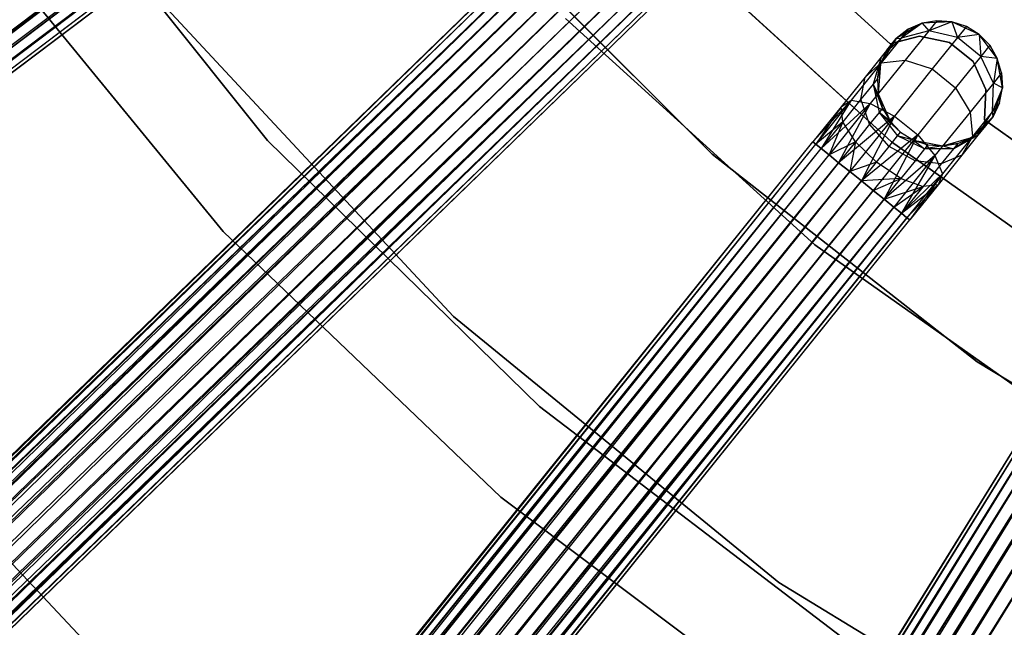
# Model space of a CAD drawing. Extents: x -189 to 189, y -189 to 189.
# Tile 66 of 256: x -41 to -25, y -41 to -31. Entities that reach past the tile are written whole.
import ezdxf

# ---------------------------------------------------------------- set-up
doc = ezdxf.new("R2010")
doc.units = 0
doc.header["$LTSCALE"] = 25.4
doc.layers.get('0').update_dxf_attribs({"linetype": 'CONTINUOUS'})

# ---------------------------------------------------------------- blocks, each defined once
blk = doc.blocks.new('NL2500012474_STL')
at = {"color": 0}
for p, q in [((57.019, -101.743, 178.471), (157.1, -26.448, 178.385)), ((57.019, -101.743, 178.471), (157.1, -26.448, 178.385)), ((57.155, -101.923, 176.615), (157.1, -26.448, 176.615)), ((57.155, -101.923, 176.615), (157.1, -26.448, 176.615)), ((157.1, -26.448, 176.615), (57.37, -102.209, 176.932)), ((157.1, -26.448, 176.615), (57.37, -102.209, 176.932)), ((57.019, -101.743, 178.471), (157.219, -26.606, 178.249)), ((57.019, -101.743, 178.471), (157.219, -26.606, 178.249)), ((57.274, -102.081, 178.249), (157.219, -26.606, 178.249)), ((57.274, -102.081, 178.249), (157.219, -26.606, 178.249)), ((157.219, -26.606, 176.751), (57.37, -102.209, 176.932)), ((157.219, -26.606, 176.751), (57.37, -102.209, 176.932)), ((57.274, -102.081, 178.249), (157.315, -26.734, 178.068)), ((57.274, -102.081, 178.249), (157.315, -26.734, 178.068)), ((157.315, -26.734, 176.932), (57.37, -102.209, 176.932)), ((157.315, -26.734, 176.932), (57.37, -102.209, 176.932)), ((57.438, -102.298, 177.855), (157.315, -26.734, 178.068)), ((57.438, -102.298, 177.855), (157.315, -26.734, 178.068)), ((57.438, -102.298, 177.855), (157.383, -26.823, 177.855)), ((57.438, -102.298, 177.855), (157.383, -26.823, 177.855)), ((57.438, -102.298, 177.855), (157.418, -26.869, 177.621)), ((57.438, -102.298, 177.855), (157.418, -26.869, 177.621)), ((157.315, -26.734, 176.932), (57.473, -102.344, 177.379)), ((157.315, -26.734, 176.932), (57.473, -102.344, 177.379)), ((157.383, -26.823, 177.145), (57.473, -102.344, 177.379)), ((157.383, -26.823, 177.145), (57.473, -102.344, 177.379)), ((57.473, -102.344, 177.379), (157.418, -26.869, 177.621)), ((57.473, -102.344, 177.379), (157.418, -26.869, 177.379)), ((57.473, -102.344, 177.379), (157.418, -26.869, 177.621)), ((57.473, -102.344, 177.379), (157.418, -26.869, 177.379)), ((150.955, -28.315, 20), (154.74, -33.06, 20)), ((154.74, -33.06, 26.5), (150.955, -28.315, 26.5)), ((154.74, -33.06, 26.5), (150.955, -28.315, 26.5)), ((150.955, -28.315, 20), (154.74, -33.06, 20)), ((164.68, -31.517, 185), (162.354, -29.394, 185)), ((162.354, -29.394, 183), (164.68, -31.517, 183)), ((162.354, -29.394, 183), (164.68, -31.517, 183)), ((164.68, -31.517, 185), (162.354, -29.394, 185)), ((69.681, -116.591, 177.379), (159.594, -29.406, 177.379)), ((69.681, -116.591, 177.379), (159.594, -29.406, 177.621)), ((69.681, -116.591, 177.379), (159.594, -29.406, 177.379)), ((69.681, -116.591, 177.379), (159.594, -29.406, 177.621)), ((69.681, -116.591, 177.379), (159.634, -29.447, 177.855)), ((69.681, -116.591, 177.379), (159.634, -29.447, 177.855)), ((69.721, -116.632, 177.855), (159.634, -29.447, 177.855)), ((69.721, -116.632, 177.855), (159.634, -29.447, 177.855)), ((69.721, -116.632, 177.855), (159.712, -29.528, 178.068)), ((69.721, -116.632, 177.855), (159.712, -29.528, 178.068)), ((69.799, -116.713, 176.932), (159.594, -29.406, 177.379)), ((69.799, -116.713, 176.932), (159.594, -29.406, 177.379)), ((69.799, -116.713, 176.932), (159.634, -29.447, 177.145)), ((69.799, -116.713, 176.932), (159.634, -29.447, 177.145)), ((69.799, -116.713, 176.932), (159.712, -29.528, 176.932)), ((69.799, -116.713, 176.932), (159.712, -29.528, 176.932)), ((70.049, -116.97, 176.615), (159.712, -29.528, 176.932)), ((70.049, -116.97, 176.615), (159.712, -29.528, 176.932)), ((158.046, -29.482, 186), (161.841, -33.277, 186)), ((161.841, -33.277, 178.5), (158.046, -29.482, 178.5)), ((158.046, -29.482, 186), (161.841, -33.277, 186)), ((161.841, -33.277, 178.5), (158.046, -29.482, 178.5)), ((69.721, -116.632, 177.855), (159.823, -29.643, 178.249)), ((69.721, -116.632, 177.855), (159.823, -29.643, 178.249)), ((69.911, -116.827, 178.249), (159.823, -29.643, 178.249)), ((69.911, -116.827, 178.249), (159.823, -29.643, 178.249)), ((70.049, -116.97, 176.615), (159.823, -29.643, 176.751)), ((70.049, -116.97, 176.615), (159.823, -29.643, 176.751)), ((164.704, -33.078, 186), (160.842, -29.557, 186)), ((160.842, -29.557, 178.5), (164.704, -33.078, 178.5)), ((160.842, -29.557, 178.5), (164.704, -33.078, 178.5)), ((164.704, -33.078, 186), (160.842, -29.557, 186)), ((69.911, -116.827, 178.249), (159.961, -29.785, 178.385)), ((69.911, -116.827, 178.249), (159.961, -29.785, 178.385)), ((70.049, -116.97, 176.615), (159.961, -29.785, 176.615)), ((70.049, -116.97, 176.615), (159.961, -29.785, 176.615)), ((159.961, -29.785, 176.615), (70.372, -117.304, 176.5)), ((159.961, -29.785, 176.615), (70.372, -117.304, 176.5)), ((154.033, -34.51, 20), (150.146, -29.765, 20)), ((150.146, -29.765, 26.5), (154.033, -34.51, 26.5)), ((154.033, -34.51, 20), (150.146, -29.765, 20)), ((150.146, -29.765, 26.5), (154.033, -34.51, 26.5)), ((69.911, -116.827, 178.249), (160.118, -29.947, 178.471)), ((69.911, -116.827, 178.249), (160.118, -29.947, 178.471)), ((70.206, -117.132, 178.471), (160.118, -29.947, 178.471)), ((70.206, -117.132, 178.471), (160.118, -29.947, 178.471)), ((160.118, -29.947, 176.529), (70.372, -117.304, 176.5)), ((160.118, -29.947, 176.529), (70.372, -117.304, 176.5)), ((70.372, -117.304, 178.5), (160.285, -30.119, 178.5)), ((70.372, -117.304, 178.5), (160.285, -30.119, 178.5)), ((160.285, -30.119, 176.5), (70.372, -117.304, 176.5)), ((160.285, -30.119, 176.5), (70.372, -117.304, 176.5)), ((160.285, -30.119, 176.5), (70.696, -117.637, 176.615)), ((160.285, -30.119, 176.5), (70.696, -117.637, 176.615)), ((70.539, -117.475, 178.471), (160.451, -30.29, 178.471)), ((70.539, -117.475, 178.471), (160.451, -30.29, 178.471)), ((160.451, -30.29, 176.529), (70.696, -117.637, 176.615)), ((160.451, -30.29, 176.529), (70.696, -117.637, 176.615)), ((70.539, -117.475, 178.471), (160.608, -30.452, 178.385)), ((70.539, -117.475, 178.471), (160.608, -30.452, 178.385)), ((70.696, -117.637, 176.615), (160.608, -30.452, 176.615)), ((70.696, -117.637, 176.615), (160.608, -30.452, 176.615)), ((160.608, -30.452, 176.615), (70.945, -117.894, 176.932)), ((160.608, -30.452, 176.615), (70.945, -117.894, 176.932)), ((70.539, -117.475, 178.471), (160.746, -30.595, 178.249)), ((70.539, -117.475, 178.471), (160.746, -30.595, 178.249)), ((70.834, -117.78, 178.249), (160.746, -30.595, 178.249)), ((70.834, -117.78, 178.249), (160.746, -30.595, 178.249)), ((160.746, -30.595, 176.751), (70.945, -117.894, 176.932)), ((160.746, -30.595, 176.751), (70.945, -117.894, 176.932)), ((70.834, -117.78, 178.249), (160.858, -30.709, 178.068)), ((70.834, -117.78, 178.249), (160.858, -30.709, 178.068)), ((160.858, -30.709, 176.932), (70.945, -117.894, 176.932)), ((160.858, -30.709, 176.932), (70.945, -117.894, 176.932)), ((71.023, -117.975, 177.855), (160.858, -30.709, 178.068)), ((71.023, -117.975, 177.855), (160.858, -30.709, 178.068)), ((71.023, -117.975, 177.855), (160.936, -30.79, 177.855)), ((71.023, -117.975, 177.855), (160.936, -30.79, 177.855)), ((160.858, -30.709, 176.932), (71.063, -118.016, 177.379)), ((160.858, -30.709, 176.932), (71.063, -118.016, 177.379)), ((160.936, -30.79, 177.145), (71.063, -118.016, 177.379)), ((160.936, -30.79, 177.145), (71.063, -118.016, 177.379)), ((71.023, -117.975, 177.855), (160.976, -30.831, 177.621)), ((71.023, -117.975, 177.855), (160.976, -30.831, 177.621)), ((71.063, -118.016, 177.379), (160.976, -30.831, 177.621)), ((71.063, -118.016, 177.379), (160.976, -30.831, 177.379)), ((71.063, -118.016, 177.379), (160.976, -30.831, 177.621)), ((71.063, -118.016, 177.379), (160.976, -30.831, 177.379)), ((157.708, -35.869, 20), (153.137, -30.958, 20)), ((153.137, -30.958, 19), (157.708, -35.869, 19)), ((153.137, -30.958, 19), (157.708, -35.869, 19)), ((157.708, -35.869, 20), (153.137, -30.958, 20)), ((159.496, -31.113, 186), (163.477, -34.722, 186)), ((163.477, -34.722, 187), (159.496, -31.113, 187)), ((159.496, -31.113, 186), (163.477, -34.722, 186)), ((163.477, -34.722, 187), (159.496, -31.113, 187)), ((165.189, -31.187, 185), (164.776, -31.429, 185)), ((165.189, -31.187, 185), (164.776, -31.429, 185)), ((164.968, -31.283, 179.5), (164.776, -31.429, 185)), ((164.968, -31.283, 179.5), (164.776, -31.429, 179.5)), ((164.968, -31.283, 179.5), (164.776, -31.429, 185)), ((164.968, -31.283, 179.5), (164.776, -31.429, 179.5)), ((165.189, -31.187, 179.5), (164.856, -31.423, 178.599)), ((165.189, -31.187, 179.5), (164.856, -31.423, 178.599)), ((164.968, -31.283, 179.5), (164.856, -31.423, 178.599)), ((164.968, -31.283, 179.5), (164.856, -31.423, 178.599)), ((165.189, -31.187, 179.5), (164.968, -31.283, 179.5)), ((164.968, -31.283, 179.5), (165.189, -31.187, 185)), ((164.968, -31.283, 179.5), (165.189, -31.187, 185)), ((165.189, -31.187, 179.5), (164.968, -31.283, 179.5)), ((165.427, -31.147, 179.5), (165.189, -31.187, 185)), ((165.427, -31.147, 179.5), (165.189, -31.187, 179.5)), ((165.427, -31.147, 179.5), (165.189, -31.187, 185)), ((165.427, -31.147, 179.5), (165.189, -31.187, 179.5)), ((165.667, -31.165, 185), (165.189, -31.187, 185)), ((165.667, -31.165, 185), (165.189, -31.187, 185)), ((165.189, -31.187, 179.5), (165.189, -31.187, 185)), ((165.189, -31.187, 179.5), (165.189, -31.187, 185)), ((165.189, -31.187, 179.5), (165.296, -31.31, 178.448)), ((165.189, -31.187, 179.5), (165.296, -31.31, 178.448)), ((165.427, -31.147, 179.5), (165.296, -31.31, 178.448)), ((165.427, -31.147, 179.5), (165.296, -31.31, 178.448)), ((165.667, -31.165, 179.5), (165.296, -31.31, 178.448)), ((165.667, -31.165, 179.5), (165.296, -31.31, 178.448)), ((165.667, -31.165, 179.5), (165.427, -31.147, 179.5)), ((165.427, -31.147, 179.5), (165.667, -31.165, 185)), ((165.427, -31.147, 179.5), (165.667, -31.165, 185)), ((165.667, -31.165, 179.5), (165.427, -31.147, 179.5)), ((166.101, -31.367, 185), (165.667, -31.165, 185)), ((166.101, -31.367, 185), (165.667, -31.165, 185)), ((165.897, -31.239, 179.5), (165.667, -31.165, 185)), ((165.897, -31.239, 179.5), (165.667, -31.165, 179.5)), ((165.667, -31.165, 179.5), (165.667, -31.165, 185)), ((165.897, -31.239, 179.5), (165.667, -31.165, 185)), ((165.667, -31.165, 179.5), (165.667, -31.165, 185)), ((165.667, -31.165, 179.5), (165.755, -31.415, 178.363)), ((165.897, -31.239, 179.5), (165.667, -31.165, 179.5)), ((165.667, -31.165, 179.5), (165.755, -31.415, 178.363)), ((165.897, -31.239, 179.5), (165.755, -31.415, 178.363)), ((165.897, -31.239, 179.5), (165.755, -31.415, 178.363)), ((166.101, -31.367, 185), (165.897, -31.239, 179.5)), ((166.101, -31.367, 179.5), (165.897, -31.239, 179.5)), ((166.101, -31.367, 185), (165.897, -31.239, 179.5)), ((166.101, -31.367, 179.5), (165.897, -31.239, 179.5)), ((164.776, -31.429, 185), (164.524, -31.836, 185)), ((164.776, -31.429, 185), (164.524, -31.836, 185)), ((164.856, -31.423, 178.599), (164.536, -31.729, 178.781)), ((164.856, -31.423, 178.599), (164.536, -31.729, 178.781)), ((164.856, -31.423, 178.599), (164.536, -31.821, 177.835)), ((164.856, -31.423, 178.599), (164.536, -31.821, 177.835)), ((164.776, -31.429, 179.5), (164.536, -31.729, 178.781)), ((164.776, -31.429, 179.5), (164.536, -31.729, 178.781)), ((164.625, -31.617, 179.5), (164.776, -31.429, 185)), ((164.625, -31.617, 179.5), (164.776, -31.429, 185)), ((165.151, -31.393, 185), (164.68, -31.517, 185)), ((164.68, -31.517, 183), (165.151, -31.393, 183)), ((164.68, -31.517, 183), (165.151, -31.393, 183)), ((165.151, -31.393, 185), (164.68, -31.517, 185)), ((164.776, -31.429, 179.5), (164.856, -31.423, 178.599)), ((164.776, -31.429, 179.5), (164.856, -31.423, 178.599)), ((164.776, -31.429, 179.5), (164.776, -31.429, 185)), ((164.776, -31.429, 179.5), (164.776, -31.429, 185)), ((165.296, -31.31, 178.448), (164.856, -31.423, 178.599)), ((165.296, -31.31, 178.448), (164.856, -31.423, 178.599)), ((165.296, -31.31, 178.448), (164.922, -31.774, 177.557)), ((165.296, -31.31, 178.448), (164.922, -31.774, 177.557)), ((165.626, -31.495, 185), (165.151, -31.393, 185)), ((165.151, -31.393, 185), (165.151, -31.393, 183)), ((165.151, -31.393, 183), (165.626, -31.495, 183)), ((165.151, -31.393, 185), (165.151, -31.393, 183)), ((165.151, -31.393, 183), (165.626, -31.495, 183)), ((165.626, -31.495, 185), (165.151, -31.393, 185)), ((165.755, -31.415, 178.363), (165.296, -31.31, 178.448)), ((165.755, -31.415, 178.363), (165.296, -31.31, 178.448)), ((165.755, -31.415, 178.363), (165.351, -31.917, 177.399)), ((165.755, -31.415, 178.363), (165.351, -31.917, 177.399)), ((166.101, -31.367, 179.5), (165.755, -31.415, 178.363)), ((166.101, -31.367, 179.5), (165.755, -31.415, 178.363)), ((166.128, -31.715, 178.363), (165.755, -31.415, 178.363)), ((166.128, -31.715, 178.363), (165.755, -31.415, 178.363)), ((166.391, -31.747, 185), (166.101, -31.367, 185)), ((166.269, -31.539, 179.5), (166.101, -31.367, 185)), ((166.391, -31.747, 185), (166.101, -31.367, 185)), ((166.269, -31.539, 179.5), (166.101, -31.367, 185)), ((166.269, -31.539, 179.5), (166.101, -31.367, 179.5)), ((166.101, -31.367, 179.5), (166.101, -31.367, 185)), ((166.101, -31.367, 179.5), (166.101, -31.367, 185)), ((166.101, -31.367, 179.5), (166.128, -31.715, 178.363)), ((166.269, -31.539, 179.5), (166.101, -31.367, 179.5)), ((166.101, -31.367, 179.5), (166.128, -31.715, 178.363)), ((164.68, -31.517, 185), (164.68, -31.517, 183)), ((164.68, -31.517, 185), (164.68, -31.517, 183)), ((166.005, -31.8, 185), (165.626, -31.495, 185)), ((165.626, -31.495, 185), (165.626, -31.495, 183)), ((165.626, -31.495, 183), (166.005, -31.8, 183)), ((165.626, -31.495, 185), (165.626, -31.495, 183)), ((165.626, -31.495, 183), (166.005, -31.8, 183)), ((166.005, -31.8, 185), (165.626, -31.495, 185)), ((166.269, -31.539, 179.5), (166.128, -31.715, 178.363)), ((166.269, -31.539, 179.5), (166.128, -31.715, 178.363)), ((166.391, -31.747, 179.5), (166.269, -31.539, 179.5)), ((166.269, -31.539, 179.5), (166.391, -31.747, 185)), ((166.269, -31.539, 179.5), (166.391, -31.747, 185)), ((166.391, -31.747, 179.5), (166.269, -31.539, 179.5)), ((164.536, -31.729, 178.781), (164.28, -32.046, 178.171)), ((164.536, -31.729, 178.781), (164.28, -32.046, 178.171)), ((164.536, -31.729, 178.781), (164.409, -32.157, 178.952)), ((164.536, -31.729, 178.781), (164.409, -32.157, 178.952)), ((164.477, -32.072, 179.5), (164.536, -31.729, 178.781)), ((164.477, -32.072, 179.5), (164.536, -31.729, 178.781)), ((164.625, -31.617, 179.5), (164.524, -31.836, 185)), ((164.625, -31.617, 179.5), (164.524, -31.836, 179.5)), ((164.625, -31.617, 179.5), (164.524, -31.836, 185)), ((164.625, -31.617, 179.5), (164.524, -31.836, 179.5)), ((164.524, -31.836, 179.5), (164.536, -31.729, 178.781)), ((164.524, -31.836, 179.5), (164.536, -31.729, 178.781)), ((164.625, -31.617, 179.5), (164.536, -31.729, 178.781)), ((164.625, -31.617, 179.5), (164.536, -31.729, 178.781)), ((166.128, -31.715, 178.363), (165.724, -32.217, 177.399)), ((166.128, -31.715, 178.363), (165.724, -32.217, 177.399)), ((166.391, -31.747, 179.5), (166.128, -31.715, 178.363)), ((166.391, -31.747, 179.5), (166.128, -31.715, 178.363)), ((166.329, -32.141, 178.448), (166.128, -31.715, 178.363)), ((166.329, -32.141, 178.448), (166.128, -31.715, 178.363)), ((166.391, -31.747, 179.5), (166.329, -32.141, 178.448)), ((166.391, -31.747, 179.5), (166.329, -32.141, 178.448)), ((166.472, -32.219, 185), (166.391, -31.747, 185)), ((166.46, -31.978, 179.5), (166.391, -31.747, 185)), ((166.472, -32.219, 185), (166.391, -31.747, 185)), ((166.46, -31.978, 179.5), (166.391, -31.747, 179.5)), ((166.391, -31.747, 179.5), (166.391, -31.747, 185)), ((166.46, -31.978, 179.5), (166.391, -31.747, 185)), ((166.391, -31.747, 179.5), (166.391, -31.747, 185)), ((166.46, -31.978, 179.5), (166.391, -31.747, 179.5)), ((164.536, -31.821, 177.835), (164.057, -32.416, 177.325)), ((164.536, -31.821, 177.835), (164.057, -32.416, 177.325)), ((164.28, -32.046, 178.171), (164.536, -31.821, 177.835)), ((164.28, -32.046, 178.171), (164.536, -31.821, 177.835)), ((164.922, -31.774, 177.557), (164.363, -32.469, 176.961)), ((164.922, -31.774, 177.557), (164.363, -32.469, 176.961)), ((164.524, -31.836, 179.5), (164.477, -32.072, 179.5)), ((164.477, -32.072, 179.5), (164.524, -31.836, 185)), ((164.477, -32.072, 179.5), (164.524, -31.836, 185)), ((164.524, -31.836, 179.5), (164.477, -32.072, 179.5)), ((164.524, -31.836, 185), (164.488, -32.313, 185)), ((164.524, -31.836, 185), (164.488, -32.313, 185)), ((164.524, -31.836, 179.5), (164.524, -31.836, 185)), ((164.524, -31.836, 179.5), (164.524, -31.836, 185)), ((164.536, -31.821, 177.835), (164.922, -31.774, 177.557)), ((164.536, -31.821, 177.835), (164.922, -31.774, 177.557)), ((164.922, -31.774, 177.557), (165.351, -31.917, 177.399)), ((164.922, -31.774, 177.557), (165.351, -31.917, 177.399)), ((166.206, -32.244, 185), (166.005, -31.8, 185)), ((166.005, -31.8, 185), (166.005, -31.8, 183)), ((166.005, -31.8, 183), (166.206, -32.244, 183)), ((166.005, -31.8, 185), (166.005, -31.8, 183)), ((166.005, -31.8, 183), (166.206, -32.244, 183)), ((166.206, -32.244, 185), (166.005, -31.8, 185)), ((164.28, -32.046, 178.171), (163.898, -32.521, 177.764)), ((164.28, -32.046, 178.171), (163.898, -32.521, 177.764)), ((164.214, -32.399, 178.487), (164.28, -32.046, 178.171)), ((164.214, -32.399, 178.487), (164.28, -32.046, 178.171)), ((165.351, -31.917, 177.399), (164.747, -32.668, 176.755)), ((165.351, -31.917, 177.399), (164.747, -32.668, 176.755)), ((165.351, -31.917, 177.399), (165.724, -32.217, 177.399)), ((165.351, -31.917, 177.399), (165.724, -32.217, 177.399)), ((166.46, -31.978, 179.5), (166.329, -32.141, 178.448)), ((166.46, -31.978, 179.5), (166.329, -32.141, 178.448)), ((166.472, -32.219, 179.5), (166.46, -31.978, 179.5)), ((166.46, -31.978, 179.5), (166.472, -32.219, 185)), ((166.46, -31.978, 179.5), (166.472, -32.219, 185)), ((166.472, -32.219, 179.5), (166.46, -31.978, 179.5)), ((164.409, -32.157, 178.952), (164.214, -32.399, 178.487)), ((164.409, -32.157, 178.952), (164.214, -32.399, 178.487)), ((164.477, -32.072, 179.5), (164.409, -32.157, 178.952)), ((164.477, -32.072, 179.5), (164.409, -32.157, 178.952)), ((164.557, -32.544, 179.5), (164.409, -32.157, 178.952)), ((164.409, -32.157, 178.952), (164.504, -32.61, 179.073)), ((164.488, -32.313, 179.5), (164.409, -32.157, 178.952)), ((164.557, -32.544, 179.5), (164.409, -32.157, 178.952)), ((164.488, -32.313, 179.5), (164.409, -32.157, 178.952)), ((164.409, -32.157, 178.952), (164.504, -32.61, 179.073)), ((164.477, -32.072, 179.5), (164.488, -32.313, 185)), ((164.477, -32.072, 179.5), (164.488, -32.313, 179.5)), ((164.477, -32.072, 179.5), (164.488, -32.313, 185)), ((164.477, -32.072, 179.5), (164.488, -32.313, 179.5)), ((165.724, -32.217, 177.399), (165.12, -32.968, 176.755)), ((165.724, -32.217, 177.399), (165.12, -32.968, 176.755)), ((165.724, -32.217, 177.399), (165.956, -32.605, 177.557)), ((165.724, -32.217, 177.399), (165.956, -32.605, 177.557)), ((166.329, -32.141, 178.448), (165.956, -32.605, 177.557)), ((166.329, -32.141, 178.448), (165.956, -32.605, 177.557)), ((166.313, -32.595, 178.599), (166.329, -32.141, 178.448)), ((166.313, -32.595, 178.599), (166.329, -32.141, 178.448)), ((166.472, -32.219, 179.5), (166.313, -32.595, 178.599)), ((166.472, -32.219, 179.5), (166.313, -32.595, 178.599)), ((166.323, -32.674, 185), (166.472, -32.219, 185)), ((166.323, -32.674, 185), (166.472, -32.219, 185)), ((166.472, -32.219, 179.5), (166.329, -32.141, 178.448)), ((166.472, -32.219, 179.5), (166.329, -32.141, 178.448)), ((166.425, -32.456, 179.5), (166.472, -32.219, 185)), ((166.425, -32.456, 179.5), (166.472, -32.219, 179.5)), ((166.425, -32.456, 179.5), (166.472, -32.219, 185)), ((166.425, -32.456, 179.5), (166.472, -32.219, 179.5)), ((166.472, -32.219, 179.5), (166.472, -32.219, 185)), ((166.472, -32.219, 179.5), (166.472, -32.219, 185)), ((164.488, -32.313, 185), (164.679, -32.752, 185)), ((164.488, -32.313, 179.5), (164.488, -32.313, 185)), ((164.488, -32.313, 179.5), (164.488, -32.313, 185)), ((164.488, -32.313, 179.5), (164.557, -32.544, 179.5)), ((164.557, -32.544, 179.5), (164.488, -32.313, 185)), ((164.557, -32.544, 179.5), (164.488, -32.313, 185)), ((164.488, -32.313, 185), (164.679, -32.752, 185)), ((164.488, -32.313, 179.5), (164.557, -32.544, 179.5)), ((166.185, -32.73, 185), (166.206, -32.244, 185)), ((166.206, -32.244, 183), (166.185, -32.73, 183)), ((166.206, -32.244, 183), (166.185, -32.73, 183)), ((166.185, -32.73, 185), (166.206, -32.244, 185)), ((166.206, -32.244, 185), (166.206, -32.244, 183)), ((166.206, -32.244, 185), (166.206, -32.244, 183)), ((164.057, -32.416, 177.325), (163.447, -33.082, 177.379)), ((164.057, -32.416, 177.325), (163.447, -33.082, 177.379)), ((163.898, -32.521, 177.764), (163.447, -33.082, 177.621)), ((163.898, -32.521, 177.764), (163.447, -33.082, 177.379)), ((163.898, -32.521, 177.764), (163.447, -33.082, 177.621)), ((163.898, -32.521, 177.764), (163.447, -33.082, 177.379)), ((164.057, -32.416, 177.325), (163.492, -33.118, 177.145)), ((164.057, -32.416, 177.325), (163.492, -33.118, 177.145)), ((163.898, -32.521, 177.764), (163.492, -33.118, 177.855)), ((163.898, -32.521, 177.764), (163.492, -33.118, 177.855)), ((164.057, -32.416, 177.325), (163.579, -33.188, 176.932)), ((164.057, -32.416, 177.325), (163.579, -33.188, 176.932)), ((164.363, -32.469, 176.961), (163.579, -33.188, 176.932)), ((164.363, -32.469, 176.961), (163.579, -33.188, 176.932)), ((164.363, -32.469, 176.961), (163.704, -33.288, 176.751)), ((164.363, -32.469, 176.961), (163.704, -33.288, 176.751)), ((164.363, -32.469, 176.961), (163.858, -33.413, 176.615)), ((164.363, -32.469, 176.961), (163.858, -33.413, 176.615)), ((163.898, -32.521, 177.764), (164.057, -32.416, 177.325)), ((163.898, -32.521, 177.764), (164.057, -32.416, 177.325)), ((163.923, -32.761, 178.177), (163.898, -32.521, 177.764)), ((163.923, -32.761, 178.177), (163.898, -32.521, 177.764)), ((164.214, -32.399, 178.487), (163.923, -32.761, 178.177)), ((164.214, -32.399, 178.487), (163.923, -32.761, 178.177)), ((164.057, -32.416, 177.325), (164.363, -32.469, 176.961)), ((164.057, -32.416, 177.325), (164.363, -32.469, 176.961)), ((164.352, -32.799, 178.712), (164.214, -32.399, 178.487)), ((164.352, -32.799, 178.712), (164.214, -32.399, 178.487)), ((164.363, -32.469, 176.961), (164.747, -32.668, 176.755)), ((164.363, -32.469, 176.961), (164.747, -32.668, 176.755)), ((166.425, -32.456, 179.5), (166.313, -32.595, 178.599)), ((166.425, -32.456, 179.5), (166.313, -32.595, 178.599)), ((166.323, -32.674, 179.5), (166.425, -32.456, 179.5)), ((166.425, -32.456, 179.5), (166.323, -32.674, 185)), ((166.425, -32.456, 179.5), (166.323, -32.674, 185)), ((166.323, -32.674, 179.5), (166.425, -32.456, 179.5)), ((164.747, -32.668, 176.755), (163.858, -33.413, 176.615)), ((164.747, -32.668, 176.755), (163.858, -33.413, 176.615)), ((164.747, -32.668, 176.755), (164.034, -33.554, 176.529)), ((164.747, -32.668, 176.755), (164.034, -33.554, 176.529)), ((164.747, -32.668, 176.755), (164.22, -33.704, 176.5)), ((164.747, -32.668, 176.755), (164.22, -33.704, 176.5)), ((164.504, -32.61, 179.073), (164.352, -32.799, 178.712)), ((164.504, -32.61, 179.073), (164.352, -32.799, 178.712)), ((164.557, -32.544, 179.5), (164.504, -32.61, 179.073)), ((164.557, -32.544, 179.5), (164.504, -32.61, 179.073)), ((164.504, -32.61, 179.073), (164.8, -32.984, 179.117)), ((164.847, -32.925, 179.5), (164.504, -32.61, 179.073)), ((164.679, -32.752, 179.5), (164.504, -32.61, 179.073)), ((164.847, -32.925, 179.5), (164.504, -32.61, 179.073)), ((164.679, -32.752, 179.5), (164.504, -32.61, 179.073)), ((164.504, -32.61, 179.073), (164.8, -32.984, 179.117)), ((164.557, -32.544, 179.5), (164.679, -32.752, 185)), ((164.557, -32.544, 179.5), (164.679, -32.752, 185)), ((164.557, -32.544, 179.5), (164.679, -32.752, 179.5)), ((164.557, -32.544, 179.5), (164.679, -32.752, 179.5)), ((164.747, -32.668, 176.755), (165.12, -32.968, 176.755)), ((164.747, -32.668, 176.755), (165.12, -32.968, 176.755)), ((165.956, -32.605, 177.557), (165.396, -33.3, 176.961)), ((165.956, -32.605, 177.557), (165.396, -33.3, 176.961)), ((165.956, -32.605, 177.557), (165.993, -32.993, 177.835)), ((165.956, -32.605, 177.557), (165.993, -32.993, 177.835)), ((165.98, -33.008, 185), (166.323, -32.674, 185)), ((165.98, -33.008, 185), (166.323, -32.674, 185)), ((166.313, -32.595, 178.599), (165.993, -32.993, 177.835)), ((166.313, -32.595, 178.599), (165.993, -32.993, 177.835)), ((166.082, -32.973, 178.781), (166.313, -32.595, 178.599)), ((166.082, -32.973, 178.781), (166.313, -32.595, 178.599)), ((166.323, -32.674, 179.5), (166.082, -32.973, 178.781)), ((166.323, -32.674, 179.5), (166.082, -32.973, 178.781)), ((166.172, -32.862, 179.5), (166.323, -32.674, 185)), ((166.172, -32.862, 179.5), (166.323, -32.674, 185)), ((166.323, -32.674, 179.5), (166.313, -32.595, 178.599)), ((166.323, -32.674, 179.5), (166.313, -32.595, 178.599)), ((166.323, -32.674, 179.5), (166.323, -32.674, 185)), ((166.323, -32.674, 179.5), (166.323, -32.674, 185)), ((163.923, -32.761, 178.177), (163.492, -33.118, 177.855)), ((163.923, -32.761, 178.177), (163.492, -33.118, 177.855)), ((163.923, -32.761, 178.177), (163.579, -33.188, 178.068)), ((163.923, -32.761, 178.177), (163.579, -33.188, 178.068)), ((163.923, -32.761, 178.177), (163.704, -33.288, 178.249)), ((163.923, -32.761, 178.177), (163.704, -33.288, 178.249)), ((164.126, -33.08, 178.47), (163.923, -32.761, 178.177)), ((164.126, -33.08, 178.47), (163.923, -32.761, 178.177)), ((164.352, -32.799, 178.712), (164.126, -33.08, 178.47)), ((164.352, -32.799, 178.712), (164.126, -33.08, 178.47)), ((164.664, -33.153, 178.793), (164.352, -32.799, 178.712)), ((164.664, -33.153, 178.793), (164.352, -32.799, 178.712)), ((164.679, -32.752, 185), (164.847, -32.925, 185)), ((164.679, -32.752, 179.5), (164.679, -32.752, 185)), ((164.679, -32.752, 179.5), (164.679, -32.752, 185)), ((164.679, -32.752, 179.5), (164.847, -32.925, 179.5)), ((164.679, -32.752, 185), (164.847, -32.925, 185)), ((164.679, -32.752, 179.5), (164.847, -32.925, 179.5)), ((168.753, -34.551, 185), (166.185, -32.73, 185)), ((166.185, -32.73, 185), (166.185, -32.73, 183)), ((166.185, -32.73, 183), (168.753, -34.551, 183)), ((166.185, -32.73, 185), (166.185, -32.73, 183)), ((166.185, -32.73, 183), (168.753, -34.551, 183)), ((168.753, -34.551, 185), (166.185, -32.73, 185)), ((165.12, -32.968, 176.755), (164.22, -33.704, 176.5)), ((165.12, -32.968, 176.755), (164.22, -33.704, 176.5)), ((165.12, -32.968, 176.755), (164.407, -33.854, 176.529)), ((165.12, -32.968, 176.755), (164.407, -33.854, 176.529)), ((165.12, -32.968, 176.755), (164.583, -33.995, 176.615)), ((165.12, -32.968, 176.755), (164.583, -33.995, 176.615)), ((164.664, -33.153, 178.793), (164.8, -32.984, 179.117)), ((164.664, -33.153, 178.793), (164.8, -32.984, 179.117)), ((164.8, -32.984, 179.117), (164.847, -32.925, 179.5)), ((164.8, -32.984, 179.117), (164.847, -32.925, 179.5)), ((165.228, -33.193, 179.073), (164.8, -32.984, 179.117)), ((165.228, -33.193, 179.073), (164.8, -32.984, 179.117)), ((165.052, -33.052, 179.5), (164.8, -32.984, 179.117)), ((165.052, -33.052, 179.5), (164.8, -32.984, 179.117)), ((164.847, -32.925, 185), (165.052, -33.052, 185)), ((164.847, -32.925, 179.5), (164.847, -32.925, 185)), ((164.847, -32.925, 179.5), (164.847, -32.925, 185)), ((164.847, -32.925, 179.5), (165.052, -33.052, 179.5)), ((164.847, -32.925, 185), (165.052, -33.052, 185)), ((164.847, -32.925, 179.5), (165.052, -33.052, 179.5)), ((165.12, -32.968, 176.755), (165.396, -33.3, 176.961)), ((165.12, -32.968, 176.755), (165.396, -33.3, 176.961)), ((165.993, -32.993, 177.835), (165.514, -33.588, 177.325)), ((165.993, -32.993, 177.835), (165.514, -33.588, 177.325)), ((165.522, -33.145, 185), (165.98, -33.008, 185)), ((165.522, -33.145, 185), (165.98, -33.008, 185)), ((165.691, -33.189, 178.952), (166.082, -32.973, 178.781)), ((165.691, -33.189, 178.952), (166.082, -32.973, 178.781)), ((165.98, -33.008, 179.5), (165.691, -33.189, 178.952)), ((165.98, -33.008, 179.5), (165.691, -33.189, 178.952)), ((165.759, -33.104, 179.5), (165.98, -33.008, 185)), ((165.759, -33.104, 179.5), (165.98, -33.008, 179.5)), ((165.759, -33.104, 179.5), (165.98, -33.008, 185)), ((165.759, -33.104, 179.5), (165.98, -33.008, 179.5)), ((166.082, -32.973, 178.781), (165.827, -33.291, 178.171)), ((166.082, -32.973, 178.781), (165.827, -33.291, 178.171)), ((165.993, -32.993, 177.835), (165.827, -33.291, 178.171)), ((165.993, -32.993, 177.835), (165.827, -33.291, 178.171)), ((165.98, -33.008, 179.5), (166.172, -32.862, 179.5)), ((166.172, -32.862, 179.5), (165.98, -33.008, 185)), ((166.172, -32.862, 179.5), (165.98, -33.008, 185)), ((165.98, -33.008, 179.5), (166.172, -32.862, 179.5)), ((165.98, -33.008, 179.5), (166.082, -32.973, 178.781)), ((165.98, -33.008, 179.5), (166.082, -32.973, 178.781)), ((165.98, -33.008, 179.5), (165.98, -33.008, 185)), ((165.98, -33.008, 179.5), (165.98, -33.008, 185)), ((166.172, -32.862, 179.5), (166.082, -32.973, 178.781)), ((166.172, -32.862, 179.5), (166.082, -32.973, 178.781)), ((84.93, -130.655, 177.379), (163.447, -33.082, 177.379)), ((84.93, -130.655, 177.379), (163.447, -33.082, 177.621)), ((84.93, -130.655, 177.379), (163.447, -33.082, 177.379)), ((84.93, -130.655, 177.379), (163.447, -33.082, 177.621)), ((84.93, -130.655, 177.379), (163.492, -33.118, 177.855)), ((84.93, -130.655, 177.379), (163.492, -33.118, 177.855)), ((84.975, -130.691, 177.855), (163.492, -33.118, 177.855)), ((84.975, -130.691, 177.855), (163.492, -33.118, 177.855)), ((85.062, -130.761, 176.932), (163.447, -33.082, 177.379)), ((85.062, -130.761, 176.932), (163.447, -33.082, 177.379)), ((85.062, -130.761, 176.932), (163.492, -33.118, 177.145)), ((85.062, -130.761, 176.932), (163.492, -33.118, 177.145)), ((154.74, -33.06, 20), (159.079, -37.305, 20)), ((159.079, -37.305, 26.5), (154.74, -33.06, 26.5)), ((154.74, -33.06, 26.5), (154.74, -33.06, 20)), ((154.74, -33.06, 26.5), (154.74, -33.06, 20)), ((159.079, -37.305, 26.5), (154.74, -33.06, 26.5)), ((154.74, -33.06, 20), (159.079, -37.305, 20)), ((163.447, -33.082, 177.621), (163.492, -33.118, 177.855)), ((163.492, -33.118, 177.145), (163.447, -33.082, 177.379)), ((163.492, -33.118, 177.145), (163.447, -33.082, 177.379)), ((163.447, -33.082, 177.621), (163.492, -33.118, 177.855)), ((163.492, -33.118, 177.855), (163.579, -33.188, 178.068)), ((163.579, -33.188, 176.932), (163.492, -33.118, 177.145)), ((163.579, -33.188, 176.932), (163.492, -33.118, 177.145)), ((163.492, -33.118, 177.855), (163.579, -33.188, 178.068)), ((164.126, -33.08, 178.47), (163.704, -33.288, 178.249)), ((164.126, -33.08, 178.47), (163.704, -33.288, 178.249)), ((164.126, -33.08, 178.47), (163.858, -33.413, 178.385)), ((164.126, -33.08, 178.47), (163.858, -33.413, 178.385)), ((164.126, -33.08, 178.47), (164.034, -33.554, 178.471)), ((164.126, -33.08, 178.47), (164.034, -33.554, 178.471)), ((164.46, -33.406, 178.576), (164.126, -33.08, 178.47)), ((164.46, -33.406, 178.576), (164.126, -33.08, 178.47)), ((164.46, -33.406, 178.576), (164.664, -33.153, 178.793)), ((164.46, -33.406, 178.576), (164.664, -33.153, 178.793)), ((165.077, -33.381, 178.712), (164.664, -33.153, 178.793)), ((165.077, -33.381, 178.712), (164.664, -33.153, 178.793)), ((168.97, -36.098, 186), (164.704, -33.078, 186)), ((164.704, -33.078, 178.5), (168.97, -36.098, 178.5)), ((164.704, -33.078, 178.5), (168.97, -36.098, 178.5)), ((164.704, -33.078, 178.5), (164.704, -33.078, 186)), ((168.97, -36.098, 186), (164.704, -33.078, 186)), ((164.704, -33.078, 178.5), (164.704, -33.078, 186)), ((165.052, -33.052, 185), (165.522, -33.145, 185)), ((165.052, -33.052, 179.5), (165.052, -33.052, 185)), ((165.052, -33.052, 179.5), (165.052, -33.052, 185)), ((165.052, -33.052, 179.5), (165.281, -33.127, 179.5)), ((165.281, -33.127, 179.5), (165.052, -33.052, 185)), ((165.281, -33.127, 179.5), (165.052, -33.052, 185)), ((165.052, -33.052, 185), (165.522, -33.145, 185)), ((165.052, -33.052, 179.5), (165.281, -33.127, 179.5)), ((165.052, -33.052, 179.5), (165.228, -33.193, 179.073)), ((165.052, -33.052, 179.5), (165.228, -33.193, 179.073)), ((165.281, -33.127, 179.5), (165.228, -33.193, 179.073)), ((165.281, -33.127, 179.5), (165.228, -33.193, 179.073)), ((165.522, -33.145, 179.5), (165.228, -33.193, 179.073)), ((165.522, -33.145, 179.5), (165.228, -33.193, 179.073)), ((165.281, -33.127, 179.5), (165.522, -33.145, 185)), ((165.281, -33.127, 179.5), (165.522, -33.145, 179.5)), ((165.281, -33.127, 179.5), (165.522, -33.145, 185)), ((165.281, -33.127, 179.5), (165.522, -33.145, 179.5)), ((165.522, -33.145, 179.5), (165.759, -33.104, 179.5)), ((165.759, -33.104, 179.5), (165.522, -33.145, 185)), ((165.759, -33.104, 179.5), (165.522, -33.145, 185)), ((165.522, -33.145, 179.5), (165.759, -33.104, 179.5)), ((165.522, -33.145, 179.5), (165.522, -33.145, 185)), ((165.522, -33.145, 179.5), (165.522, -33.145, 185)), ((165.522, -33.145, 179.5), (165.691, -33.189, 178.952)), ((165.522, -33.145, 179.5), (165.691, -33.189, 178.952)), ((165.759, -33.104, 179.5), (165.691, -33.189, 178.952)), ((165.759, -33.104, 179.5), (165.691, -33.189, 178.952)), ((84.975, -130.691, 177.855), (163.579, -33.188, 178.068)), ((84.975, -130.691, 177.855), (163.579, -33.188, 178.068)), ((84.975, -130.691, 177.855), (163.704, -33.288, 178.249)), ((84.975, -130.691, 177.855), (163.704, -33.288, 178.249)), ((85.062, -130.761, 176.932), (163.579, -33.188, 176.932)), ((85.062, -130.761, 176.932), (163.579, -33.188, 176.932)), ((85.187, -130.861, 178.249), (163.704, -33.288, 178.249)), ((85.187, -130.861, 178.249), (163.704, -33.288, 178.249)), ((85.341, -130.986, 176.615), (163.579, -33.188, 176.932)), ((85.341, -130.986, 176.615), (163.579, -33.188, 176.932)), ((85.341, -130.986, 176.615), (163.704, -33.288, 176.751)), ((85.341, -130.986, 176.615), (163.704, -33.288, 176.751)), ((161.841, -33.277, 186), (166.067, -36.588, 186)), ((166.067, -36.588, 178.5), (161.841, -33.277, 178.5)), ((161.841, -33.277, 186), (166.067, -36.588, 186)), ((161.841, -33.277, 186), (161.841, -33.277, 178.5)), ((166.067, -36.588, 178.5), (161.841, -33.277, 178.5)), ((161.841, -33.277, 186), (161.841, -33.277, 178.5)), ((163.579, -33.188, 178.068), (163.704, -33.288, 178.249)), ((163.704, -33.288, 176.751), (163.579, -33.188, 176.932)), ((163.704, -33.288, 176.751), (163.579, -33.188, 176.932)), ((163.579, -33.188, 178.068), (163.704, -33.288, 178.249)), ((163.704, -33.288, 178.249), (163.858, -33.413, 178.385)), ((163.858, -33.413, 176.615), (163.704, -33.288, 176.751)), ((163.858, -33.413, 176.615), (163.704, -33.288, 176.751)), ((163.704, -33.288, 178.249), (163.858, -33.413, 178.385)), ((165.396, -33.3, 176.961), (164.583, -33.995, 176.615)), ((165.396, -33.3, 176.961), (164.583, -33.995, 176.615)), ((165.396, -33.3, 176.961), (164.737, -34.12, 176.751)), ((165.396, -33.3, 176.961), (164.737, -34.12, 176.751)), ((165.396, -33.3, 176.961), (164.862, -34.22, 176.932)), ((165.396, -33.3, 176.961), (164.862, -34.22, 176.932)), ((165.228, -33.193, 179.073), (165.077, -33.381, 178.712)), ((165.228, -33.193, 179.073), (165.077, -33.381, 178.712)), ((165.691, -33.189, 178.952), (165.228, -33.193, 179.073)), ((165.691, -33.189, 178.952), (165.228, -33.193, 179.073)), ((165.396, -33.3, 176.961), (165.514, -33.588, 177.325)), ((165.396, -33.3, 176.961), (165.514, -33.588, 177.325)), ((165.827, -33.291, 178.171), (165.445, -33.766, 177.764)), ((165.827, -33.291, 178.171), (165.445, -33.766, 177.764)), ((165.691, -33.189, 178.952), (165.496, -33.431, 178.487)), ((165.691, -33.189, 178.952), (165.496, -33.431, 178.487)), ((165.827, -33.291, 178.171), (165.496, -33.431, 178.487)), ((165.827, -33.291, 178.171), (165.496, -33.431, 178.487)), ((85.187, -130.861, 178.249), (163.858, -33.413, 178.385)), ((85.187, -130.861, 178.249), (163.858, -33.413, 178.385)), ((85.341, -130.986, 176.615), (163.858, -33.413, 176.615)), ((85.341, -130.986, 176.615), (163.858, -33.413, 176.615)), ((163.858, -33.413, 176.615), (85.703, -131.277, 176.5)), ((163.858, -33.413, 176.615), (85.703, -131.277, 176.5)), ((163.858, -33.413, 178.385), (164.034, -33.554, 178.471)), ((164.034, -33.554, 176.529), (163.858, -33.413, 176.615)), ((163.858, -33.413, 178.385), (164.034, -33.554, 178.471)), ((164.034, -33.554, 176.529), (163.858, -33.413, 176.615)), ((164.46, -33.406, 178.576), (164.034, -33.554, 178.471)), ((164.46, -33.406, 178.576), (164.034, -33.554, 178.471)), ((164.22, -33.704, 178.5), (164.46, -33.406, 178.576)), ((164.22, -33.704, 178.5), (164.46, -33.406, 178.576)), ((164.85, -33.663, 178.47), (164.46, -33.406, 178.576)), ((164.85, -33.663, 178.47), (164.46, -33.406, 178.576)), ((165.077, -33.381, 178.712), (164.85, -33.663, 178.47)), ((165.077, -33.381, 178.712), (164.85, -33.663, 178.47)), ((165.496, -33.431, 178.487), (165.077, -33.381, 178.712)), ((165.496, -33.431, 178.487), (165.077, -33.381, 178.712)), ((165.496, -33.431, 178.487), (165.205, -33.793, 178.177)), ((165.496, -33.431, 178.487), (165.205, -33.793, 178.177)), ((85.187, -130.861, 178.249), (164.034, -33.554, 178.471)), ((85.187, -130.861, 178.249), (164.034, -33.554, 178.471)), ((85.517, -131.127, 178.471), (164.034, -33.554, 178.471)), ((85.517, -131.127, 178.471), (164.034, -33.554, 178.471)), ((164.034, -33.554, 176.529), (85.703, -131.277, 176.5)), ((164.034, -33.554, 176.529), (85.703, -131.277, 176.5)), ((164.034, -33.554, 178.471), (164.22, -33.704, 178.5)), ((164.22, -33.704, 176.5), (164.034, -33.554, 176.529)), ((164.034, -33.554, 178.471), (164.22, -33.704, 178.5)), ((164.22, -33.704, 176.5), (164.034, -33.554, 176.529)), ((165.514, -33.588, 177.325), (164.862, -34.22, 176.932)), ((165.514, -33.588, 177.325), (164.862, -34.22, 176.932)), ((165.514, -33.588, 177.325), (164.949, -34.29, 177.145)), ((165.514, -33.588, 177.325), (164.949, -34.29, 177.145)), ((165.514, -33.588, 177.325), (164.994, -34.326, 177.379)), ((165.514, -33.588, 177.325), (164.994, -34.326, 177.379)), ((165.514, -33.588, 177.325), (165.445, -33.766, 177.764)), ((165.514, -33.588, 177.325), (165.445, -33.766, 177.764)), ((85.703, -131.277, 178.5), (164.22, -33.704, 178.5)), ((85.703, -131.277, 178.5), (164.22, -33.704, 178.5)), ((164.22, -33.704, 176.5), (85.703, -131.277, 176.5)), ((164.22, -33.704, 176.5), (85.703, -131.277, 176.5)), ((164.22, -33.704, 176.5), (86.066, -131.569, 176.615)), ((164.22, -33.704, 176.5), (86.066, -131.569, 176.615)), ((164.85, -33.663, 178.47), (164.22, -33.704, 178.5)), ((164.85, -33.663, 178.47), (164.22, -33.704, 178.5)), ((164.407, -33.854, 176.529), (164.22, -33.704, 176.5)), ((164.22, -33.704, 178.5), (164.407, -33.854, 178.471)), ((164.22, -33.704, 178.5), (164.407, -33.854, 178.471)), ((164.407, -33.854, 176.529), (164.22, -33.704, 176.5)), ((164.407, -33.854, 178.471), (164.85, -33.663, 178.47)), ((164.407, -33.854, 178.471), (164.85, -33.663, 178.47)), ((164.583, -33.995, 178.385), (164.85, -33.663, 178.47)), ((164.583, -33.995, 178.385), (164.85, -33.663, 178.47)), ((164.583, -33.995, 178.385), (165.205, -33.793, 178.177)), ((164.583, -33.995, 178.385), (165.205, -33.793, 178.177)), ((164.737, -34.12, 178.249), (165.205, -33.793, 178.177)), ((164.737, -34.12, 178.249), (165.205, -33.793, 178.177)), ((164.85, -33.663, 178.47), (165.205, -33.793, 178.177)), ((164.85, -33.663, 178.47), (165.205, -33.793, 178.177)), ((164.862, -34.22, 178.068), (165.445, -33.766, 177.764)), ((164.862, -34.22, 178.068), (165.445, -33.766, 177.764)), ((165.205, -33.793, 178.177), (164.862, -34.22, 178.068)), ((165.205, -33.793, 178.177), (164.862, -34.22, 178.068)), ((164.949, -34.29, 177.855), (165.445, -33.766, 177.764)), ((164.949, -34.29, 177.855), (165.445, -33.766, 177.764)), ((165.445, -33.766, 177.764), (164.994, -34.326, 177.379)), ((165.445, -33.766, 177.764), (164.994, -34.326, 177.621)), ((165.445, -33.766, 177.764), (164.994, -34.326, 177.379)), ((165.445, -33.766, 177.764), (164.994, -34.326, 177.621)), ((165.445, -33.766, 177.764), (165.205, -33.793, 178.177)), ((165.445, -33.766, 177.764), (165.205, -33.793, 178.177)), ((85.89, -131.427, 178.471), (164.407, -33.854, 178.471)), ((85.89, -131.427, 178.471), (164.407, -33.854, 178.471)), ((164.407, -33.854, 176.529), (86.066, -131.569, 176.615)), ((164.407, -33.854, 176.529), (86.066, -131.569, 176.615)), ((164.583, -33.995, 176.615), (164.407, -33.854, 176.529)), ((164.407, -33.854, 178.471), (164.583, -33.995, 178.385)), ((164.407, -33.854, 178.471), (164.583, -33.995, 178.385)), ((164.583, -33.995, 176.615), (164.407, -33.854, 176.529)), ((85.89, -131.427, 178.471), (164.583, -33.995, 178.385)), ((85.89, -131.427, 178.471), (164.583, -33.995, 178.385)), ((86.066, -131.569, 176.615), (164.583, -33.995, 176.615)), ((86.066, -131.569, 176.615), (164.583, -33.995, 176.615)), ((164.583, -33.995, 176.615), (86.345, -131.793, 176.932)), ((164.583, -33.995, 176.615), (86.345, -131.793, 176.932)), ((164.737, -34.12, 176.751), (164.583, -33.995, 176.615)), ((164.583, -33.995, 178.385), (164.737, -34.12, 178.249)), ((164.583, -33.995, 178.385), (164.737, -34.12, 178.249)), ((164.737, -34.12, 176.751), (164.583, -33.995, 176.615)), ((85.89, -131.427, 178.471), (164.737, -34.12, 178.249)), ((85.89, -131.427, 178.471), (164.737, -34.12, 178.249)), ((86.22, -131.693, 178.249), (164.737, -34.12, 178.249)), ((86.22, -131.693, 178.249), (164.737, -34.12, 178.249)), ((86.22, -131.693, 178.249), (164.862, -34.22, 178.068)), ((86.22, -131.693, 178.249), (164.862, -34.22, 178.068)), ((164.737, -34.12, 176.751), (86.345, -131.793, 176.932)), ((164.737, -34.12, 176.751), (86.345, -131.793, 176.932)), ((164.862, -34.22, 176.932), (86.345, -131.793, 176.932)), ((164.862, -34.22, 176.932), (86.345, -131.793, 176.932)), ((86.432, -131.863, 177.855), (164.862, -34.22, 178.068)), ((86.432, -131.863, 177.855), (164.862, -34.22, 178.068)), ((164.862, -34.22, 176.932), (86.477, -131.9, 177.379)), ((164.862, -34.22, 176.932), (86.477, -131.9, 177.379)), ((164.862, -34.22, 176.932), (164.737, -34.12, 176.751)), ((164.737, -34.12, 178.249), (164.862, -34.22, 178.068)), ((164.737, -34.12, 178.249), (164.862, -34.22, 178.068)), ((164.862, -34.22, 176.932), (164.737, -34.12, 176.751)), ((164.949, -34.29, 177.145), (164.862, -34.22, 176.932)), ((164.862, -34.22, 178.068), (164.949, -34.29, 177.855)), ((164.862, -34.22, 178.068), (164.949, -34.29, 177.855)), ((164.949, -34.29, 177.145), (164.862, -34.22, 176.932)), ((86.432, -131.863, 177.855), (164.949, -34.29, 177.855)), ((86.432, -131.863, 177.855), (164.949, -34.29, 177.855)), ((86.432, -131.863, 177.855), (164.994, -34.326, 177.621)), ((86.432, -131.863, 177.855), (164.994, -34.326, 177.621)), ((164.949, -34.29, 177.145), (86.477, -131.9, 177.379)), ((164.949, -34.29, 177.145), (86.477, -131.9, 177.379)), ((86.477, -131.9, 177.379), (164.994, -34.326, 177.621)), ((86.477, -131.9, 177.379), (164.994, -34.326, 177.379)), ((86.477, -131.9, 177.379), (164.994, -34.326, 177.621)), ((86.477, -131.9, 177.379), (164.994, -34.326, 177.379)), ((164.994, -34.326, 177.379), (164.949, -34.29, 177.145)), ((164.949, -34.29, 177.855), (164.994, -34.326, 177.621)), ((164.949, -34.29, 177.855), (164.994, -34.326, 177.621)), ((164.994, -34.326, 177.379), (164.949, -34.29, 177.145)), ((158.464, -38.753, 20), (154.033, -34.51, 20)), ((154.033, -34.51, 26.5), (158.464, -38.753, 26.5)), ((154.033, -34.51, 20), (154.033, -34.51, 26.5)), ((158.464, -38.753, 20), (154.033, -34.51, 20)), ((154.033, -34.51, 26.5), (158.464, -38.753, 26.5)), ((154.033, -34.51, 20), (154.033, -34.51, 26.5)), ((163.477, -34.722, 186), (163.477, -34.722, 187)), ((163.477, -34.722, 186), (167.865, -37.825, 186)), ((167.865, -37.825, 187), (163.477, -34.722, 187)), ((163.477, -34.722, 186), (163.477, -34.722, 187)), ((163.477, -34.722, 186), (167.865, -37.825, 186)), ((167.865, -37.825, 187), (163.477, -34.722, 187)), ((162.904, -40.111, 20), (157.708, -35.869, 20)), ((157.708, -35.869, 19), (162.904, -40.111, 19)), ((157.708, -35.869, 19), (162.904, -40.111, 19)), ((157.708, -35.869, 19), (157.708, -35.869, 20)), ((162.904, -40.111, 20), (157.708, -35.869, 20)), ((157.708, -35.869, 19), (157.708, -35.869, 20)), ((101.792, -142.738, 177.379), (167.723, -36.256, 177.379)), ((101.792, -142.738, 177.379), (167.723, -36.256, 177.621)), ((101.792, -142.738, 177.379), (167.723, -36.256, 177.379)), ((101.792, -142.738, 177.379), (167.723, -36.256, 177.621)), ((101.792, -142.738, 177.379), (167.772, -36.286, 177.855)), ((101.792, -142.738, 177.379), (167.772, -36.286, 177.855)), ((101.841, -142.769, 177.855), (167.772, -36.286, 177.855)), ((101.841, -142.769, 177.855), (167.772, -36.286, 177.855)), ((101.936, -142.828, 176.932), (167.723, -36.256, 177.379)), ((101.936, -142.828, 176.932), (167.723, -36.256, 177.379)), ((101.936, -142.828, 176.932), (167.772, -36.286, 177.145)), ((101.936, -142.828, 176.932), (167.772, -36.286, 177.145)), ((101.841, -142.769, 177.855), (167.867, -36.345, 178.068)), ((101.841, -142.769, 177.855), (167.867, -36.345, 178.068)), ((101.841, -142.769, 177.855), (168.003, -36.429, 178.249)), ((101.841, -142.769, 177.855), (168.003, -36.429, 178.249)), ((101.936, -142.828, 176.932), (167.867, -36.345, 176.932)), ((101.936, -142.828, 176.932), (167.867, -36.345, 176.932)), ((102.072, -142.912, 178.249), (168.003, -36.429, 178.249)), ((102.072, -142.912, 178.249), (168.003, -36.429, 178.249)), ((102.241, -143.016, 176.615), (167.867, -36.345, 176.932)), ((102.241, -143.016, 176.615), (167.867, -36.345, 176.932)), ((102.241, -143.016, 176.615), (168.003, -36.429, 176.751)), ((102.241, -143.016, 176.615), (168.003, -36.429, 176.751)), ((147.398, -36.339, 20), (152.298, -41.557, 20)), ((152.298, -41.557, 22), (147.398, -36.339, 22)), ((152.298, -41.557, 22), (147.398, -36.339, 22)), ((147.398, -36.339, 20), (152.298, -41.557, 20)), ((102.072, -142.912, 178.249), (168.172, -36.534, 178.385)), ((102.072, -142.912, 178.249), (168.172, -36.534, 178.385)), ((102.241, -143.016, 176.615), (168.172, -36.534, 176.615)), ((102.241, -143.016, 176.615), (168.172, -36.534, 176.615)), ((168.172, -36.534, 176.615), (102.636, -143.261, 176.5)), ((168.172, -36.534, 176.615), (102.636, -143.261, 176.5)), ((166.067, -36.588, 186), (170.66, -39.365, 186)), ((170.66, -39.365, 178.5), (166.067, -36.588, 178.5)), ((166.067, -36.588, 186), (170.66, -39.365, 186)), ((166.067, -36.588, 186), (166.067, -36.588, 178.5)), ((170.66, -39.365, 178.5), (166.067, -36.588, 178.5)), ((166.067, -36.588, 186), (166.067, -36.588, 178.5)), ((102.072, -142.912, 178.249), (168.363, -36.652, 178.471)), ((102.072, -142.912, 178.249), (168.363, -36.652, 178.471)), ((102.432, -143.135, 178.471), (168.363, -36.652, 178.471)), ((102.432, -143.135, 178.471), (168.363, -36.652, 178.471)), ((168.363, -36.652, 176.529), (102.636, -143.261, 176.5)), ((168.363, -36.652, 176.529), (102.636, -143.261, 176.5)), ((102.636, -143.261, 178.5), (168.567, -36.778, 178.5)), ((102.636, -143.261, 178.5), (168.567, -36.778, 178.5)), ((168.567, -36.778, 176.5), (102.636, -143.261, 176.5)), ((168.567, -36.778, 176.5), (102.636, -143.261, 176.5)), ((168.567, -36.778, 176.5), (103.031, -143.506, 176.615)), ((168.567, -36.778, 176.5), (103.031, -143.506, 176.615)), ((102.839, -143.387, 178.471), (168.77, -36.904, 178.471)), ((102.839, -143.387, 178.471), (168.77, -36.904, 178.471)), ((168.77, -36.904, 176.529), (103.031, -143.506, 176.615)), ((168.77, -36.904, 176.529), (103.031, -143.506, 176.615)), ((159.079, -37.305, 20), (163.907, -40.984, 20)), ((163.907, -40.984, 26.5), (159.079, -37.305, 26.5)), ((159.079, -37.305, 26.5), (159.079, -37.305, 20)), ((159.079, -37.305, 26.5), (159.079, -37.305, 20)), ((163.907, -40.984, 26.5), (159.079, -37.305, 26.5)), ((159.079, -37.305, 20), (163.907, -40.984, 20)), ((163.374, -42.43, 20), (158.464, -38.753, 20)), ((158.464, -38.753, 26.5), (163.374, -42.43, 26.5)), ((158.464, -38.753, 20), (158.464, -38.753, 26.5)), ((163.374, -42.43, 20), (158.464, -38.753, 20)), ((158.464, -38.753, 26.5), (163.374, -42.43, 26.5)), ((158.464, -38.753, 20), (158.464, -38.753, 26.5)), ((168.63, -43.607, 20), (162.904, -40.111, 20)), ((162.904, -40.111, 19), (168.63, -43.607, 19)), ((162.904, -40.111, 19), (168.63, -43.607, 19)), ((162.904, -40.111, 19), (162.904, -40.111, 20)), ((168.63, -43.607, 20), (162.904, -40.111, 20)), ((162.904, -40.111, 19), (162.904, -40.111, 20))]:
    blk.add_line(p, q, dxfattribs=at)

msp = doc.modelspace()

# ---------------------------------------------------------------- block references
at = {"color": 0}
msp.add_blockref('NL2500012474_STL', (-191.311, -0.058, -1716.743), dxfattribs=at)

doc.saveas('drawing.dxf')
